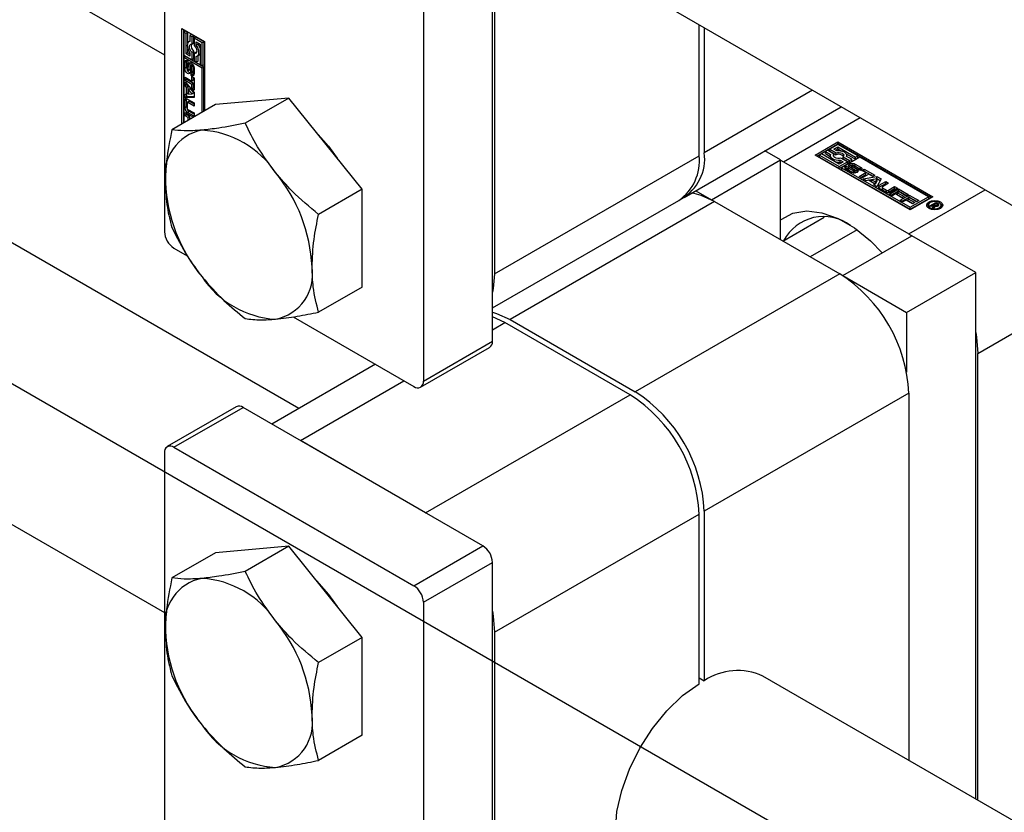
# Paper-space layout 'Sheet1' of a CAD drawing. Header units: millimetres. Extents: x -80341 to 21249, y 0 to 26255.
# Tile 103 of 154: x 14985 to 15066, y 9130 to 9195. Entities that reach past the tile are written whole.
import ezdxf

# ---------------------------------------------------------------- set-up
doc = ezdxf.new("R2010")
doc.units = ezdxf.units.MM
doc.linetypes.add('SLD-Sólida', pattern=[0])
doc.layers.add('DETALHAMENTO', color=8, linetype='SLD-Sólida')

psp = doc.layouts.new('Sheet1')

# ---------------------------------------------------------------- linework, layer by layer
at = {"color": 7, "linetype": 'SLD-Sólida', "lineweight": 25, "ltscale": 25}
for p, q in [((13982.571, 9777.451), (14996.788, 9191.956)), ((15007.801, 9162.973), (13952.972, 9771.913)), ((13942.973, 9754.592), (14996.788, 9146.237)), ((14996.788, 9232.828), (14996.788, 9177.466)), ((15023.659, 9168.486), (15023.659, 9223.847)), ((15018.002, 9220.582), (15018.002, 9165.22)), ((15023.835, 9218.111), (15023.835, 9174.018)), ((15035.806, 9197.201), (16121.442, 8570.477)), ((15040.594, 9183.692), (15040.594, 9194.437)), ((14998.203, 9194.124), (15000.059, 9193.052)), ((14998.203, 9186.292), (14998.203, 9194.124)), ((14998.344, 9194.042), (14998.344, 9186.374)), ((14998.519, 9193.902), (14998.378, 9193.821)), ((14998.378, 9193.821), (14998.378, 9191.942)), ((14998.553, 9193.719), (14998.378, 9193.821)), ((14998.695, 9193.801), (14998.519, 9193.902)), ((14998.695, 9193.801), (14998.553, 9193.719)), ((14998.553, 9192.043), (14998.553, 9193.719)), ((14998.695, 9192.922), (14998.695, 9193.801)), ((14999.01, 9193.619), (14998.868, 9193.537)), ((14999.185, 9193.518), (14999.01, 9193.619)), ((15041.018, 9194.192), (15041.018, 9183.937)), ((14998.868, 9193.074), (14998.793, 9193.031)), ((14998.868, 9193.537), (14998.868, 9193.058)), ((14999.043, 9193.436), (14998.868, 9193.537)), ((14999.185, 9193.518), (14999.043, 9193.436)), ((14999.043, 9192.829), (14999.043, 9193.436)), ((14999.185, 9192.911), (14999.043, 9192.829)), ((14999.185, 9192.911), (14999.185, 9193.518)), ((14999.36, 9193.417), (14999.219, 9193.335)), ((14999.884, 9192.951), (14999.219, 9193.335)), ((14999.219, 9193.335), (14999.219, 9192.728)), ((15000.026, 9193.033), (14999.36, 9193.417)), ((14999.394, 9193.032), (14999.709, 9192.85)), ((14999.394, 9192.755), (14999.394, 9193.032)), ((14999.535, 9192.837), (14999.394, 9192.755)), ((14999.535, 9192.837), (14999.535, 9192.95)), ((14999.709, 9192.85), (14999.709, 9191.173)), ((15000.026, 9193.033), (14999.884, 9192.951)), ((14999.884, 9191.072), (14999.884, 9192.951)), ((15000.026, 9191.154), (15000.026, 9193.033)), ((15000.059, 9193.052), (15000.059, 9187.364)), ((14998.378, 9191.942), (14999.043, 9191.558)), ((14998.695, 9192.125), (14998.553, 9192.043)), ((14998.868, 9191.861), (14998.553, 9192.043)), ((14998.695, 9192.125), (14998.695, 9192.475)), ((14998.868, 9192.024), (14998.695, 9192.125)), ((14998.868, 9192.138), (14998.868, 9191.861)), ((14999.185, 9192.247), (14999.043, 9192.165)), ((14999.043, 9191.558), (14999.043, 9192.165)), ((14999.185, 9191.639), (14999.185, 9192.247)), ((14999.36, 9192.146), (14999.219, 9192.064)), ((14999.219, 9192.064), (14999.219, 9191.457)), ((14999.402, 9192.14), (14999.36, 9192.146)), ((14999.468, 9191.862), (14999.61, 9191.944)), ((14998.378, 9191.739), (14998.519, 9191.821)), ((14999.884, 9190.87), (14998.378, 9191.739)), ((14998.378, 9191.739), (14998.378, 9186.393)), ((14998.594, 9191.422), (14998.452, 9191.34)), ((14998.452, 9190.835), (14998.452, 9191.34)), ((15000.025, 9190.952), (14998.519, 9191.821)), ((14998.594, 9190.917), (14998.594, 9191.422)), ((14998.643, 9191.194), (14998.643, 9190.762)), ((14998.693, 9191.276), (14998.666, 9191.261)), ((14998.693, 9191.274), (14998.675, 9191.264)), ((14998.693, 9191.262), (14998.689, 9191.26)), ((14998.693, 9191.258), (14998.689, 9191.26)), ((14998.693, 9191.467), (14998.693, 9191.258)), ((14998.739, 9190.702), (14998.75, 9191.17)), ((14998.891, 9191.251), (14998.75, 9191.17)), ((14998.881, 9190.784), (14998.891, 9191.251)), ((14998.904, 9191.332), (14998.891, 9191.251)), ((14999.088, 9191.181), (14998.946, 9191.099)), ((14999.091, 9191.183), (14998.949, 9191.101)), ((14999.112, 9191.179), (14998.972, 9191.098)), ((14999.133, 9191.147), (14998.997, 9191.069)), ((14999.185, 9191.639), (14999.043, 9191.558)), ((14999.219, 9191.457), (14999.394, 9191.355)), ((14999.394, 9191.355), (14999.394, 9191.835)), ((14999.535, 9191.437), (14999.394, 9191.355)), ((14999.535, 9191.437), (14999.535, 9191.9)), ((14999.709, 9191.173), (14999.884, 9191.072)), ((15000.026, 9191.154), (14999.884, 9191.072)), ((14998.594, 9190.917), (14998.452, 9190.835)), ((14998.713, 9190.64), (14998.854, 9190.722)), ((14998.855, 9190.722), (14998.714, 9190.641)), ((14998.871, 9190.742), (14998.73, 9190.66)), ((14998.881, 9190.784), (14998.739, 9190.702)), ((14998.854, 9190.722), (14998.855, 9190.722)), ((14998.922, 9191.034), (14998.912, 9190.564)), ((14998.968, 9190.275), (14998.968, 9190.485)), ((14999.109, 9190.356), (14998.968, 9190.275)), ((14998.994, 9190.484), (14999.135, 9190.565)), ((14999.146, 9190.576), (14999.004, 9190.495)), ((14999.153, 9191.106), (14999.012, 9191.024)), ((14999.155, 9190.601), (14999.013, 9190.52)), ((14999.158, 9191.065), (14999.016, 9190.983)), ((14999.016, 9190.551), (14999.016, 9190.983)), ((14999.158, 9190.632), (14999.016, 9190.551)), ((14999.11, 9190.55), (14999.109, 9190.356)), ((14999.158, 9190.632), (14999.158, 9191.065)), ((14999.209, 9190.905), (14999.209, 9190.4)), ((15000.025, 9190.952), (14999.884, 9190.87)), ((14999.884, 9187.262), (14999.884, 9190.87)), ((15000.025, 9187.344), (15000.025, 9190.952)), ((14998.476, 9190.126), (14999.029, 9189.807)), ((14998.476, 9189.85), (14998.476, 9190.126)), ((14998.618, 9189.932), (14998.476, 9189.85)), ((14999.029, 9189.531), (14998.476, 9189.85)), ((14998.476, 9189.737), (14999.208, 9188.866)), ((14998.476, 9189.442), (14998.476, 9189.737)), ((14998.618, 9189.524), (14998.476, 9189.442)), ((14998.618, 9189.932), (14998.618, 9190.044)), ((14999.171, 9189.612), (14998.618, 9189.932)), ((14998.618, 9189.524), (14998.618, 9189.569)), ((14998.74, 9189.377), (14998.618, 9189.524)), ((14999.029, 9190.181), (14999.208, 9190.078)), ((14999.029, 9189.807), (14999.029, 9190.181)), ((14999.171, 9189.888), (14999.029, 9189.807)), ((14999.171, 9189.612), (14999.029, 9189.531)), ((14999.029, 9189.156), (14999.029, 9189.531)), ((14999.171, 9189.888), (14999.171, 9190.099)), ((14999.171, 9189.238), (14999.171, 9189.612)), ((14999.208, 9190.078), (14999.208, 9189.053)), ((14998.599, 9189.296), (14998.476, 9189.442)), ((14998.476, 9188.734), (14998.599, 9188.74)), ((14998.476, 9188.44), (14998.476, 9188.734)), ((14998.74, 9189.377), (14998.599, 9189.296)), ((14998.599, 9188.74), (14998.599, 9189.296)), ((14998.74, 9188.821), (14998.599, 9188.74)), ((14998.618, 9188.521), (14998.618, 9188.751)), ((14998.74, 9188.821), (14998.74, 9189.377)), ((14998.9, 9189.189), (14998.758, 9189.107)), ((14998.758, 9189.107), (14998.758, 9188.744)), ((14999.048, 9188.758), (14998.758, 9189.107)), ((14998.758, 9188.744), (14999.048, 9188.758)), ((14999.19, 9188.84), (14998.9, 9189.189)), ((14999.171, 9189.238), (14999.029, 9189.156)), ((14999.208, 9189.053), (14999.029, 9189.156)), ((14999.19, 9188.84), (14999.048, 9188.758)), ((14999.208, 9189.216), (14999.171, 9189.238)), ((14999.208, 9188.866), (14999.208, 9188.467)), ((15049.9, 9189.065), (15041.018, 9183.937)), ((14998.595, 9188.286), (14998.454, 9188.205)), ((14998.454, 9187.62), (14998.454, 9188.205)), ((14998.618, 9188.521), (14998.476, 9188.44)), ((14999.208, 9188.467), (14998.476, 9188.44)), ((14998.595, 9187.701), (14998.595, 9188.286)), ((14999.208, 9188.543), (14998.618, 9188.521)), ((14998.633, 9188.003), (14998.633, 9187.614)), ((14998.796, 9188.131), (14998.655, 9188.05)), ((14998.68, 9188.335), (14999.208, 9188.031)), ((14998.847, 9188.126), (14998.706, 9188.045)), ((14999.208, 9187.755), (14998.706, 9188.045)), ((14999.208, 9187.918), (14998.847, 9188.126)), ((14999.208, 9188.031), (14999.208, 9187.755)), ((15006.971, 9188.421), (15000.96, 9187.884)), ((15006.971, 9188.421), (15003.406, 9186.364)), ((15012.981, 9180.944), (15006.971, 9188.421)), ((15000.96, 9187.884), (14997.396, 9185.826)), ((14998.595, 9187.701), (14998.454, 9187.62)), ((14998.476, 9187.249), (14999.168, 9186.849)), ((14998.476, 9186.975), (14998.476, 9187.249)), ((14998.618, 9187.057), (14998.618, 9187.167)), ((14998.821, 9187.309), (14998.68, 9187.228)), ((14999.208, 9186.923), (14998.68, 9187.228)), ((14998.706, 9187.489), (14999.208, 9187.199)), ((14999.208, 9187.086), (14998.821, 9187.309)), ((14999.208, 9187.199), (14999.208, 9186.923)), ((15039.361, 9180.275), (15052.244, 9187.712)), ((14998.618, 9187.057), (14998.476, 9186.975)), ((14998.726, 9186.831), (14998.476, 9186.975)), ((14998.867, 9186.913), (14998.618, 9187.057)), ((14998.867, 9186.913), (14998.726, 9186.831)), ((14998.726, 9186.594), (14998.726, 9186.831)), ((14998.867, 9186.675), (14998.867, 9186.913)), ((14999.046, 9186.81), (14998.904, 9186.728)), ((14998.931, 9186.713), (14998.904, 9186.728)), ((14998.904, 9186.728), (14998.904, 9186.697)), ((14999.073, 9186.794), (14999.046, 9186.81)), ((15047.523, 9183.199), (15053.792, 9186.818)), ((15050.104, 9183.75), (15051.961, 9184.822)), ((15051.961, 9184.822), (15059.739, 9180.331)), ((15051.961, 9184.658), (15051.961, 9184.822)), ((15047.276, 9183.342), (15045.975, 9184.093)), ((15050.246, 9183.668), (15051.961, 9184.658)), ((15051.12, 9184.134), (15050.945, 9184.033)), ((15050.945, 9184.033), (15051.36, 9183.793)), ((15050.945, 9183.87), (15050.945, 9184.033)), ((15051.646, 9183.831), (15051.12, 9184.134)), ((15051.961, 9184.619), (15051.295, 9184.235)), ((15051.295, 9184.235), (15051.821, 9183.932)), ((15051.295, 9184.072), (15051.295, 9184.235)), ((15051.295, 9184.072), (15051.821, 9183.768)), ((15051.646, 9184.235), (15051.961, 9184.417)), ((15051.886, 9184.097), (15051.646, 9184.235)), ((15051.787, 9184.154), (15051.961, 9184.254)), ((15051.821, 9183.768), (15051.821, 9183.932)), ((15059.598, 9180.25), (15051.961, 9184.658)), ((15053.588, 9183.68), (15051.961, 9184.619)), ((15051.961, 9184.417), (15053.413, 9183.579)), ((15051.961, 9184.254), (15051.961, 9184.417)), ((15051.961, 9184.254), (15052.265, 9184.079)), ((15023.835, 9174.018), (15040.594, 9183.692)), ((15041.619, 9180.076), (15047.276, 9183.342)), ((15047.276, 9176.81), (15047.276, 9183.342)), ((15047.276, 9183.335), (15047.523, 9183.199)), ((15047.523, 9183.199), (15057.776, 9177.28)), ((15057.883, 9179.26), (15050.104, 9183.75)), ((15050.63, 9183.851), (15050.455, 9183.75)), ((15050.455, 9183.75), (15052.082, 9182.811)), ((15050.455, 9183.587), (15050.455, 9183.75)), ((15050.455, 9183.587), (15052.082, 9182.647)), ((15052.082, 9183.013), (15050.63, 9183.851)), ((15050.945, 9183.87), (15051.346, 9183.638)), ((15051.346, 9183.715), (15051.346, 9183.552)), ((15051.62, 9183.633), (15051.646, 9183.667)), ((15051.646, 9183.667), (15051.646, 9183.831)), ((15052.082, 9182.811), (15052.747, 9183.195)), ((15052.397, 9183.195), (15052.082, 9183.013)), ((15052.157, 9183.333), (15052.397, 9183.195)), ((15052.157, 9183.17), (15052.157, 9183.333)), ((15052.157, 9183.17), (15052.255, 9183.113)), ((15052.747, 9183.195), (15052.221, 9183.499)), ((15053.763, 9183.579), (15052.257, 9182.71)), ((15052.396, 9183.436), (15052.396, 9183.6)), ((15052.396, 9183.6), (15052.922, 9183.296)), ((15052.396, 9183.436), (15052.922, 9183.133)), ((15052.651, 9183.856), (15053.413, 9183.416)), ((15053.098, 9183.397), (15052.682, 9183.637)), ((15052.696, 9183.629), (15052.696, 9183.715)), ((15052.747, 9183.032), (15052.747, 9183.195)), ((15052.922, 9183.296), (15053.098, 9183.397)), ((15052.922, 9183.133), (15052.922, 9183.296)), ((15052.922, 9183.133), (15053.098, 9183.234)), ((15053.098, 9183.234), (15053.098, 9183.397)), ((15053.413, 9183.579), (15053.588, 9183.68)), ((15053.413, 9183.416), (15053.413, 9183.579)), ((15053.413, 9183.416), (15053.588, 9183.517)), ((15053.588, 9183.517), (15053.588, 9183.68)), ((15059.389, 9180.331), (15053.763, 9183.579)), ((15052.082, 9182.647), (15052.747, 9183.032)), ((15052.082, 9182.647), (15052.082, 9182.811)), ((15052.257, 9182.71), (15052.257, 9182.546)), ((15052.257, 9182.71), (15057.883, 9179.462)), ((15052.257, 9182.546), (15057.883, 9179.299)), ((15053.077, 9182.322), (15052.64, 9182.574)), ((15052.65, 9182.846), (15052.831, 9182.741)), ((15052.65, 9182.682), (15052.65, 9182.846)), ((15052.65, 9182.682), (15052.815, 9182.587)), ((15052.815, 9182.719), (15052.815, 9182.556)), ((15052.817, 9182.549), (15052.817, 9182.712)), ((15052.831, 9182.741), (15052.827, 9182.739)), ((15052.833, 9182.524), (15052.833, 9182.687)), ((15052.862, 9182.666), (15053.236, 9182.45)), ((15052.862, 9182.503), (15052.862, 9182.666)), ((15052.862, 9182.503), (15053.236, 9182.287)), ((15053.336, 9182.504), (15052.936, 9182.747)), ((15053.095, 9182.882), (15053.095, 9182.718)), ((15053.101, 9182.7), (15053.101, 9182.863)), ((15053.119, 9182.679), (15053.119, 9182.842)), ((15053.14, 9182.828), (15053.542, 9182.584)), ((15053.14, 9182.665), (15053.14, 9182.828)), ((15053.14, 9182.665), (15053.542, 9182.421)), ((15053.606, 9182.668), (15053.231, 9182.884)), ((15053.236, 9182.287), (15053.236, 9182.45)), ((15053.288, 9182.267), (15053.288, 9182.429)), ((15053.337, 9182.268), (15053.337, 9182.424)), ((15053.376, 9182.286), (15053.376, 9182.45)), ((15053.395, 9183.013), (15053.832, 9182.76)), ((15053.395, 9182.849), (15053.395, 9183.013)), ((15053.395, 9182.849), (15053.832, 9182.597)), ((15053.542, 9182.421), (15053.542, 9182.584)), ((15053.6, 9182.373), (15053.542, 9182.421)), ((15053.82, 9182.488), (15053.639, 9182.593)), ((15053.651, 9182.586), (15053.651, 9182.607)), ((15053.652, 9182.585), (15053.652, 9182.615)), ((15053.704, 9181.988), (15054.256, 9182.307)), ((15053.832, 9182.597), (15053.832, 9182.76)), ((15053.932, 9182.494), (15054.111, 9182.598)), ((15054.256, 9182.307), (15053.932, 9182.494)), ((15054.074, 9182.413), (15054.111, 9182.434)), ((15054.111, 9182.598), (15054.999, 9182.085)), ((15054.111, 9182.434), (15054.111, 9182.598)), ((15054.111, 9182.434), (15054.857, 9182.003)), ((15054.256, 9182.144), (15054.256, 9182.307)), ((15053.942, 9181.85), (15053.704, 9181.988)), ((15053.845, 9181.906), (15054.256, 9182.144)), ((15054.495, 9182.169), (15053.942, 9181.85)), ((15054.04, 9181.794), (15055.161, 9181.992)), ((15054.295, 9181.646), (15054.04, 9181.794)), ((15054.257, 9181.669), (15055.161, 9181.828)), ((15054.484, 9181.679), (15054.295, 9181.646)), ((15054.965, 9181.401), (15054.484, 9181.679)), ((15054.82, 9181.982), (15054.495, 9182.169)), ((15055.174, 9181.8), (15054.727, 9181.723)), ((15054.727, 9181.723), (15055.041, 9181.541)), ((15054.727, 9181.56), (15054.727, 9181.723)), ((15054.727, 9181.56), (15055.041, 9181.378)), ((15054.999, 9182.085), (15054.82, 9181.982)), ((15055.041, 9181.541), (15055.174, 9181.8)), ((15055.041, 9181.378), (15055.174, 9181.636)), ((15055.041, 9181.378), (15055.041, 9181.541)), ((15055.161, 9181.992), (15055.506, 9181.792)), ((15055.161, 9181.828), (15055.161, 9181.992)), ((15055.161, 9181.828), (15055.44, 9181.667)), ((15055.506, 9181.792), (15055.164, 9181.145)), ((15055.174, 9181.636), (15055.174, 9181.8)), ((15055.356, 9181.269), (15055.884, 9181.574)), ((15055.884, 9181.574), (15056.122, 9181.436)), ((15055.884, 9181.411), (15055.884, 9181.574)), ((15012.981, 9180.944), (15009.417, 9178.887)), ((15012.981, 9172.93), (15012.981, 9180.944)), ((15040.318, 9180.827), (15041.619, 9180.076)), ((15054.908, 9181.293), (15054.965, 9181.401)), ((15055.164, 9181.145), (15054.908, 9181.293)), ((15054.965, 9181.26), (15054.965, 9181.401)), ((15055.356, 9181.106), (15055.884, 9181.411)), ((15055.356, 9181.106), (15055.356, 9181.269)), ((15055.862, 9180.716), (15055.356, 9181.008)), ((15055.59, 9181.105), (15055.59, 9180.941)), ((15056.122, 9181.436), (15055.621, 9181.146)), ((15055.621, 9181.063), (15055.957, 9180.868)), ((15055.621, 9180.899), (15055.621, 9181.063)), ((15055.621, 9180.899), (15055.957, 9180.705)), ((15055.884, 9181.411), (15055.981, 9181.355)), ((15055.957, 9180.705), (15055.957, 9180.868)), ((15056.102, 9180.868), (15056.604, 9181.158)), ((15056.102, 9180.705), (15056.604, 9180.995)), ((15056.102, 9180.705), (15056.102, 9180.868)), ((15056.195, 9180.55), (15056.926, 9180.972)), ((15056.843, 9181.02), (15056.315, 9180.716)), ((15056.336, 9180.468), (15056.926, 9180.809)), ((15056.604, 9181.158), (15056.843, 9181.02)), ((15056.604, 9180.995), (15056.604, 9181.158)), ((15056.604, 9180.995), (15056.701, 9180.939)), ((15056.985, 9180.732), (15056.86, 9180.66)), ((15056.86, 9180.66), (15057.396, 9180.351)), ((15056.86, 9180.497), (15056.86, 9180.66)), ((15056.926, 9180.972), (15057.726, 9180.51)), ((15056.926, 9180.809), (15056.926, 9180.972)), ((15056.926, 9180.809), (15057.585, 9180.429)), ((15057.548, 9180.407), (15056.985, 9180.732)), ((15057.776, 9177.28), (15064.045, 9180.899)), ((15023.659, 9171.21), (15038.937, 9180.03)), ((15041.867, 9179.933), (15025.108, 9170.259)), ((15041.619, 9180.076), (15041.619, 9180.07)), ((15041.867, 9179.933), (15052.12, 9174.014)), ((15056.432, 9180.413), (15056.195, 9180.55)), ((15056.681, 9180.557), (15056.432, 9180.413)), ((15057.217, 9180.248), (15056.681, 9180.557)), ((15056.86, 9180.497), (15057.254, 9180.269)), ((15057.065, 9180.048), (15057.796, 9180.47)), ((15057.302, 9179.911), (15057.065, 9180.048)), ((15057.206, 9179.966), (15057.796, 9180.307)), ((15057.396, 9180.351), (15057.217, 9180.248)), ((15057.551, 9180.055), (15057.302, 9179.911)), ((15057.726, 9180.51), (15057.548, 9180.407)), ((15058.087, 9179.745), (15057.551, 9180.055)), ((15057.855, 9180.23), (15057.73, 9180.158)), ((15057.73, 9180.158), (15058.266, 9179.849)), ((15057.73, 9179.995), (15057.73, 9180.158)), ((15057.73, 9179.995), (15058.124, 9179.767)), ((15057.796, 9180.47), (15058.596, 9180.008)), ((15057.796, 9180.307), (15057.796, 9180.47)), ((15057.796, 9180.307), (15058.455, 9179.926)), ((15058.418, 9179.905), (15057.855, 9180.23)), ((15059.739, 9180.331), (15057.883, 9179.26)), ((15057.883, 9179.462), (15059.389, 9180.331)), ((15057.883, 9179.299), (15059.389, 9180.168)), ((15058.266, 9179.849), (15058.087, 9179.745)), ((15058.596, 9180.008), (15058.418, 9179.905)), ((15059.389, 9180.331), (15059.389, 9180.168)), ((15059.495, 9179.576), (15060.001, 9179.869)), ((15060.001, 9179.869), (15060.168, 9179.773)), ((15060.001, 9179.754), (15060.001, 9179.869)), ((15057.883, 9179.299), (15057.883, 9179.462)), ((15059.392, 9179.64), (15059.392, 9179.476)), ((15059.392, 9179.476), (15059.421, 9179.378)), ((15059.594, 9179.519), (15059.495, 9179.576)), ((15059.829, 9179.655), (15059.594, 9179.519)), ((15059.726, 9179.443), (15059.829, 9179.655)), ((15059.842, 9179.376), (15059.726, 9179.443)), ((15059.788, 9179.407), (15059.829, 9179.492)), ((15059.829, 9179.492), (15059.829, 9179.655)), ((15059.829, 9179.606), (15059.852, 9179.62)), ((15059.912, 9179.561), (15059.842, 9179.376)), ((15060.018, 9179.764), (15059.852, 9179.668)), ((15059.852, 9179.668), (15059.876, 9179.655)), ((15059.852, 9179.505), (15059.852, 9179.668)), ((15059.852, 9179.505), (15059.876, 9179.492)), ((15059.876, 9179.492), (15059.876, 9179.655)), ((15059.876, 9179.492), (15059.884, 9179.487)), ((15059.991, 9179.543), (15059.991, 9179.616)), ((15060.054, 9179.743), (15060.018, 9179.764)), ((15060.067, 9179.735), (15060.054, 9179.743)), ((15060.079, 9179.727), (15060.067, 9179.735)), ((15060.073, 9179.544), (15060.073, 9179.632)), ((15060.105, 9179.549), (15060.105, 9179.653)), ((15060.118, 9179.553), (15060.118, 9179.678)), ((15060.118, 9179.638), (15060.168, 9179.609)), ((15060.168, 9179.609), (15060.168, 9179.773)), ((15060.226, 9179.611), (15060.226, 9179.727)), ((15060.388, 9179.378), (15060.417, 9179.476)), ((15060.417, 9179.476), (15060.417, 9179.64)), ((15047.468, 9176.7), (15050.835, 9178.644)), ((15053.541, 9177.618), (15049.709, 9175.406)), ((15052.367, 9173.871), (15058.024, 9177.137)), ((15057.776, 9177.28), (15058.019, 9177.134)), ((15063.257, 9174.116), (15058.024, 9177.137)), ((14997.566, 9176.119), (14998.645, 9175.496)), ((15063.433, 9167.482), (15075.36, 9174.367)), ((15052.12, 9174.014), (15035.361, 9164.34)), ((15052.367, 9173.871), (15057.6, 9170.851)), ((15052.367, 9173.871), (15052.367, 9173.865)), ((15057.6, 9170.851), (15063.257, 9174.116)), ((15063.257, 9130.959), (15063.257, 9174.116)), ((15012.981, 9172.93), (15009.417, 9170.872)), ((15007.321, 9170.488), (15017.224, 9164.771)), ((15024.684, 9170.014), (15023.659, 9170.498)), ((15025.108, 9170.259), (15035.361, 9164.34)), ((15057.6, 9170.851), (15057.6, 9165.939)), ((15023.659, 9169.422), (15024.684, 9170.014)), ((15034.937, 9164.095), (15024.684, 9170.014)), ((15017.774, 9164.717), (15023.431, 9167.982)), ((15018.002, 9165.22), (15023.659, 9168.486)), ((15063.433, 9130.857), (15063.433, 9167.482)), ((15014.07, 9166.592), (15005.583, 9161.692)), ((15007.925, 9160.339), (15016.413, 9165.239)), ((15018.178, 9154.42), (15034.937, 9164.095)), ((15057.776, 9164.216), (15041.018, 9154.542)), ((15057.776, 9164.216), (15057.776, 9134.123)), ((15002.673, 9163.108), (14997.016, 9159.843)), ((14997.566, 9159.788), (15003.223, 9163.054)), ((15022.881, 9151.706), (15003.223, 9163.054)), ((14997.566, 9159.788), (15017.224, 9148.44)), ((15018.178, 9154.42), (15007.925, 9160.339)), ((14996.788, 9159.339), (14996.788, 9103.978)), ((15023.835, 9144.623), (15040.594, 9154.297)), ((15040.594, 9140.412), (15040.594, 9154.297)), ((15041.018, 9154.542), (15041.018, 9140.657)), ((15006.971, 9151.677), (15000.96, 9151.14)), ((15006.971, 9151.677), (15003.406, 9149.619)), ((15012.981, 9144.2), (15006.971, 9151.677)), ((15017.224, 9148.44), (15022.881, 9151.706)), ((15000.96, 9151.14), (14997.396, 9149.082)), ((15018.002, 9147.093), (15023.659, 9150.359)), ((15023.659, 9094.997), (15023.659, 9150.359)), ((15018.002, 9147.093), (15018.002, 9091.732)), ((15023.835, 9144.623), (15023.835, 9100.529)), ((15012.981, 9144.2), (15009.417, 9142.142)), ((15012.981, 9136.186), (15012.981, 9144.2)), ((15040.594, 9140.902), (15041.018, 9140.657)), ((15149.521, 9081.16), (15045.805, 9141.033)), ((15012.981, 9136.186), (15009.417, 9134.128))]:
    psp.add_line(p, q, dxfattribs=at)
at = {"color": 7, "linetype": 'SLD-Sólida', "lineweight": 25, "ltscale": 25, "flags": 128}
for points in [[(14998.868, 9193.058), (14998.779, 9193.022), (14998.711, 9192.95), (14998.668, 9192.848), (14998.654, 9192.722), (14998.668, 9192.579), (14998.711, 9192.428), (14998.779, 9192.278), (14998.868, 9192.138)], [(14999.043, 9192.165), (14998.958, 9192.263), (14998.889, 9192.379), (14998.846, 9192.502), (14998.83, 9192.62), (14998.846, 9192.72), (14998.889, 9192.792), (14998.958, 9192.83), (14999.043, 9192.829)], [(14999.394, 9191.835), (14999.483, 9191.871), (14999.551, 9191.943), (14999.594, 9192.045), (14999.608, 9192.171), (14999.594, 9192.314), (14999.551, 9192.465), (14999.483, 9192.615), (14999.394, 9192.755)], [(14999.219, 9192.728), (14999.304, 9192.63), (14999.372, 9192.514), (14999.416, 9192.39), (14999.432, 9192.273), (14999.416, 9192.173), (14999.372, 9192.1), (14999.304, 9192.063), (14999.219, 9192.064)], [(14998.452, 9191.34), (14998.457, 9191.391), (14998.471, 9191.434), (14998.493, 9191.468), (14998.523, 9191.491), (14998.56, 9191.503), (14998.601, 9191.503), (14998.646, 9191.49), (14998.693, 9191.467)], [(14998.607, 9191.502), (14998.598, 9191.472), (14998.594, 9191.422)], [(14998.75, 9191.17), (14998.767, 9191.262), (14998.816, 9191.319), (14998.891, 9191.334), (14998.979, 9191.304), (14999.067, 9191.233), (14999.142, 9191.132), (14999.192, 9191.017), (14999.209, 9190.905)], [(14999.091, 9191.183), (14999.088, 9191.181), (14999.088, 9191.181)], [(14998.912, 9190.564), (14998.893, 9190.474), (14998.842, 9190.419), (14998.767, 9190.407), (14998.68, 9190.439), (14998.592, 9190.51), (14998.519, 9190.611), (14998.47, 9190.725), (14998.452, 9190.835)], [(14998.594, 9190.917), (14998.611, 9190.806), (14998.649, 9190.713)], [(14998.671, 9190.661), (14998.676, 9190.655), (14998.681, 9190.649), (14998.687, 9190.644), (14998.693, 9190.641), (14998.699, 9190.639), (14998.704, 9190.638), (14998.709, 9190.639), (14998.714, 9190.641)], [(14999.209, 9190.4), (14999.205, 9190.35), (14999.191, 9190.306), (14999.168, 9190.272), (14999.138, 9190.249), (14999.101, 9190.237), (14999.059, 9190.238), (14999.014, 9190.25), (14998.968, 9190.275)], [(14999.109, 9190.356), (14999.156, 9190.332), (14999.197, 9190.32)], [(14999.153, 9191.106), (14999.152, 9191.112), (14999.151, 9191.116)], [(14998.607, 9188.364), (14998.599, 9188.335), (14998.595, 9188.286)], [(15009.188, 9185.64), (15010.239, 9184.468), (15010.944, 9183.479)], [(15051.821, 9183.932), (15051.949, 9183.957), (15052.084, 9183.958), (15052.212, 9183.934), (15052.322, 9183.889), (15052.401, 9183.825), (15052.442, 9183.751), (15052.44, 9183.673), (15052.396, 9183.6)], [(15052.682, 9183.637), (15052.696, 9183.732), (15052.668, 9183.827), (15052.601, 9183.915), (15052.499, 9183.991), (15052.367, 9184.05), (15052.215, 9184.088), (15052.051, 9184.104), (15051.886, 9184.097)], [(15051.36, 9183.793), (15051.347, 9183.698), (15051.375, 9183.603), (15051.442, 9183.515), (15051.544, 9183.44), (15051.675, 9183.381), (15051.827, 9183.342), (15051.991, 9183.326), (15052.157, 9183.333)], [(15052.221, 9183.499), (15052.094, 9183.473), (15051.959, 9183.472), (15051.83, 9183.496), (15051.721, 9183.542), (15051.642, 9183.605), (15051.601, 9183.679), (15051.602, 9183.757), (15051.646, 9183.831)], [(15052.936, 9182.747), (15052.865, 9182.807), (15052.84, 9182.879), (15052.864, 9182.951), (15052.935, 9183.012), (15053.04, 9183.053), (15053.165, 9183.068), (15053.289, 9183.053), (15053.395, 9183.013)], [(15052.64, 9182.574), (15052.598, 9182.604), (15052.568, 9182.637), (15052.55, 9182.674), (15052.545, 9182.711), (15052.553, 9182.749), (15052.574, 9182.785), (15052.607, 9182.817), (15052.65, 9182.846)], [(15052.65, 9182.682), (15052.607, 9182.654), (15052.577, 9182.626)], [(15053.542, 9182.584), (15053.61, 9182.523), (15053.632, 9182.451), (15053.605, 9182.38), (15053.534, 9182.321), (15053.429, 9182.281), (15053.305, 9182.267), (15053.182, 9182.282), (15053.077, 9182.322)], [(15053.395, 9182.849), (15053.289, 9182.89), (15053.184, 9182.904)], [(15053.337, 9182.424), (15053.345, 9182.425), (15053.353, 9182.427), (15053.36, 9182.43), (15053.366, 9182.433), (15053.371, 9182.437), (15053.374, 9182.442), (15053.376, 9182.446), (15053.376, 9182.451)], [(15053.832, 9182.76), (15053.874, 9182.731), (15053.904, 9182.697), (15053.923, 9182.66), (15053.928, 9182.623), (15053.919, 9182.585), (15053.898, 9182.549), (15053.865, 9182.516), (15053.82, 9182.488)], [(15053.895, 9182.546), (15053.874, 9182.567), (15053.832, 9182.597)], [(15041.867, 9179.933), (15040.763, 9180.445), (15040.002, 9180.645)], [(15055.356, 9181.106), (15055.316, 9181.078), (15055.295, 9181.057)], [(15059.436, 9179.91), (15059.651, 9179.993), (15059.905, 9180.022), (15060.158, 9179.993), (15060.373, 9179.91), (15060.517, 9179.786), (15060.567, 9179.64), (15060.517, 9179.493), (15060.373, 9179.369), (15060.158, 9179.287), (15059.905, 9179.257), (15059.651, 9179.287), (15059.436, 9179.369), (15059.293, 9179.493), (15059.242, 9179.64), (15059.293, 9179.786), (15059.436, 9179.91)], [(15059.542, 9179.849), (15059.431, 9179.753), (15059.392, 9179.64), (15059.431, 9179.527), (15059.542, 9179.431), (15059.709, 9179.367), (15059.905, 9179.344), (15060.101, 9179.367), (15060.267, 9179.431), (15060.378, 9179.527), (15060.417, 9179.64), (15060.378, 9179.753), (15060.267, 9179.849), (15060.101, 9179.913), (15059.905, 9179.936), (15059.709, 9179.913), (15059.542, 9179.849)], [(15047.276, 9178.442), (15047.306, 9178.465), (15048.279, 9178.974), (15049.41, 9179.161), (15050.658, 9179.017), (15051.978, 9178.549), (15053.322, 9177.773), (15054.642, 9176.717), (15055.608, 9175.742)], [(15059.258, 9179.558), (15059.293, 9179.623), (15059.421, 9179.738)], [(15060.388, 9179.738), (15060.517, 9179.623), (15060.552, 9179.558)], [(15023.835, 9174.018), (15023.727, 9172.806), (15023.659, 9172.5)], [(15023.659, 9170.877), (15024.005, 9170.77), (15025.108, 9170.259)], [(15063.257, 9169.204), (15063.325, 9168.819), (15063.433, 9167.482)], [(15009.278, 9148.807), (15010.239, 9147.723), (15010.944, 9146.735)], [(15023.659, 9146.345), (15023.727, 9145.96), (15023.835, 9144.623)], [(15035.806, 9123.712), (15035.731, 9123.757), (15034.883, 9124.494), (15034.253, 9125.522), (15033.866, 9126.803), (15033.735, 9128.291), (15033.866, 9129.929), (15034.253, 9131.658), (15034.883, 9133.413), (15035.731, 9135.13), (15036.768, 9136.745), (15037.954, 9138.198), (15039.245, 9139.436), (15040.594, 9140.412)]]:
    psp.add_lwpolyline(points, dxfattribs=at)
at = {"color": 7, "linetype": 'SLD-Sólida', "lineweight": 25, "ltscale": 625}
for centre, radius, start, end in [((14999.515, 9192.672), 0.539, 162.47918, 232.20134), ((14998.626, 9192.155), 1.136, 17.62276, 36.85666), ((14999.481, 9192.16), 0.252, 300.83916, 334.98006), ((14998.792, 9191.195), 0.15, 166.77154, 180.43091), ((14998.708, 9191.216), 0.0626, 140.0764, 167.52498), ((14998.677, 9191.24), 0.0236, 94.9954, 138.51517), ((14998.675, 9191.236), 0.0274, 60.08732, 89.71993), ((14999.099, 9191.162), 0.0226, 58.74808, 110.84369), ((14998.856, 9190.764), 0.213, 180.60223, 195.82321), ((14998.799, 9190.746), 0.153, 195.03494, 213.49082), ((14999, 9190.843), 0.367, 213.48348, 254.12525), ((14998.69, 9190.677), 0.0436, 303.49718, 336.98537), ((14998.615, 9190.709), 0.124, 337.05956, 357.09482), ((14998.831, 9190.759), 0.0436, 303.49718, 336.98537), ((14998.757, 9190.79), 0.124, 337.05956, 357.09482), ((14999.1, 9191.031), 0.178, 170.91274, 178.94532), ((14999.016, 9191.043), 0.093, 153.22709, 170.37182), ((14998.963, 9191.071), 0.0335, 114.5698, 153.90789), ((14998.957, 9191.079), 0.0237, 52.98428, 110.20266), ((14998.982, 9190.506), 0.0258, 236.84942, 278.18671), ((14998.935, 9191.041), 0.067, 24.24361, 57.38086), ((14998.981, 9190.506), 0.026, 281.16512, 333.60613), ((14998.839, 9190.99), 0.176, 11.43201, 26.7326), ((14998.944, 9190.531), 0.0708, 328.7073, 350.44772), ((14998.814, 9190.982), 0.202, 0.3674, 12.23693), ((14998.863, 9190.55), 0.154, 348.72599, 0.31483), ((14999.121, 9190.589), 0.027, 300.62512, 333.08952), ((14999.085, 9190.613), 0.0708, 328.7073, 350.44772), ((14998.956, 9191.063), 0.202, 0.3674, 12.23693), ((14999.004, 9190.631), 0.154, 348.72599, 0.31483), ((14998.592, 9188.227), 0.14, 50.79671, 189.21404), ((14998.678, 9188.01), 0.0448, 50.79671, 189.21404), ((14998.817, 9188.084), 0.0516, 54.38183, 114.31395), ((14998.945, 9187.642), 0.492, 182.60548, 237.39452), ((14999.086, 9187.724), 0.492, 182.60548, 237.39452), ((14998.791, 9187.621), 0.158, 182.60548, 237.39452), ((15000.549, 9182.11), 3.738, 100.54678, 189.25188), ((14999.4, 9178.04), 7.758, 33.43491, 86.57046), ((15037.293, 9183.434), 3.759, 299.48459, 7.69645), ((15036.674, 9183.26), 3.944, 305.01333, 6.29885), ((15051.598, 9183.555), 0.252, 180.83982, 214.93757), ((15052.021, 9184.298), 1.136, 257.64114, 276.85822), ((15052.025, 9183.27), 0.539, 42.49117, 112.19889), ((14995.847, 9173.969), 13.047, 2.63929, 39.77207), ((15052.839, 9182.719), 0.0235, 154.98634, 198.51245), ((15052.839, 9182.556), 0.0235, 180.1049, 198.60246), ((15052.875, 9182.733), 0.0626, 200.07496, 227.5276), ((15052.875, 9182.57), 0.0626, 200.07496, 227.5276), ((15052.841, 9182.715), 0.0274, 120.08132, 149.71125), ((15052.936, 9182.796), 0.15, 226.77381, 240.43375), ((15052.936, 9182.633), 0.15, 226.77381, 240.43375), ((15053.127, 9182.536), 0.366, 93.23012, 134.20527), ((15053.119, 9182.881), 0.0237, 112.97768, 170.19358), ((15053.129, 9182.882), 0.0335, 174.56339, 213.90864), ((15053.13, 9182.719), 0.0345, 180.89109, 213.51925), ((15053.179, 9182.914), 0.093, 213.22777, 230.37442), ((15053.179, 9182.751), 0.093, 213.22777, 230.37442), ((15053.14, 9182.843), 0.067, 84.24472, 117.37594), ((15053.232, 9182.981), 0.178, 230.91521, 238.94805), ((15053.232, 9182.818), 0.178, 230.91521, 238.94805), ((15053.137, 9182.734), 0.176, 71.43443, 86.73325), ((15053.131, 9182.709), 0.202, 60.3702, 72.23925), ((15053.34, 9182.636), 0.213, 240.6051, 255.82528), ((15053.339, 9182.469), 0.21, 240.54663, 254.08346), ((15053.328, 9182.577), 0.153, 255.0371, 273.49041), ((15053.268, 9182.4), 0.124, 37.06088, 57.0978), ((15053.356, 9182.288), 0.0205, 301.1273, 356.04803), ((15053.333, 9182.448), 0.0436, 3.49244, 36.98669), ((15053.53, 9182.535), 0.154, 48.72837, 60.31762), ((15053.586, 9182.596), 0.0708, 28.70735, 50.45043), ((15053.627, 9182.616), 0.0258, 296.84335, 338.17765), ((15053.626, 9182.615), 0.026, 341.15652, 33.60653), ((15009.892, 9182.11), 13.047, 182.63929, 219.77207), ((15055.405, 9181.139), 0.14, 110.78342, 249.21658), ((15055.642, 9180.946), 0.0516, 185.6948, 245.62534), ((15055.636, 9181.105), 0.0448, 110.78342, 249.21658), ((15056.089, 9181.152), 0.492, 242.60967, 297.39033), ((15056.03, 9181.008), 0.158, 242.60967, 297.39033), ((15056.03, 9180.845), 0.158, 242.60967, 297.39033), ((15060.026, 9179.914), 0.3, 239.82645, 263.3108), ((15060.028, 9179.877), 0.337, 249.8468, 279.35735), ((15060.004, 9179.772), 0.156, 265.25022, 296.1848), ((15060.014, 9179.754), 0.136, 295.91093, 312.09439), ((15060.011, 9179.623), 0.124, 34.53935, 56.82631), ((15060.043, 9179.82), 0.278, 278.25462, 299.49787), ((15060.086, 9179.678), 0.0312, 306.48153, 29.89514), ((15060.037, 9179.545), 0.263, 43.96599, 60.03699), ((15060.018, 9179.355), 0.295, 52.4142, 59.58167), ((15060.14, 9179.683), 0.112, 290.5233, 349.60643), ((15060.167, 9179.667), 0.0841, 357.03373, 45.54787), ((15050.802, 9174.988), 3.719, 53.49916, 152.11897), ((14998.477, 9177.543), 1.69, 182.60548, 237.39452), ((15005.191, 9173.969), 3.738, 280.54678, 9.25188), ((15006.339, 9178.038), 7.758, 213.43491, 266.57046), ((15045.495, 9163.657), 12.294, 2.60548, 57.39452), ((15023.12, 9168.426), 0.542, 305.01333, 6.29885), ((15017.528, 9165.143), 0.48, 230.79671, 9.21404), ((15028.312, 9153.738), 12.294, 2.60548, 57.39452), ((15028.736, 9153.983), 12.294, 2.60548, 57.39452), ((15002.901, 9162.604), 0.553, 54.38242, 114.30712), ((14997.263, 9159.416), 0.48, 50.79671, 189.21404), ((15021.97, 9150.282), 1.69, 2.60548, 57.39452), ((15000.549, 9145.366), 3.738, 100.54678, 189.25188), ((14999.4, 9141.296), 7.758, 33.43491, 86.57046), ((15016.313, 9147.016), 1.69, 2.60548, 57.39452), ((14995.847, 9137.225), 13.047, 2.63929, 39.77207), ((15009.892, 9145.366), 13.047, 182.63929, 219.77207), ((15043.746, 9136.592), 4.896, 65.12543, 123.86299), ((15005.191, 9137.224), 3.738, 280.54678, 9.25188), ((15006.339, 9141.294), 7.758, 213.43491, 266.57046)]:
    psp.add_arc(centre, radius, start, end, dxfattribs=at)
at = {"color": 7, "linetype": 'SLD-Sólida', "lineweight": 25, "ltscale": 25}
for points, knots in [([(15003.406, 9186.364), (15002.659, 9186.212), (15001.374, 9185.952), (15000.309, 9185.834), (14999.864, 9185.785)], [0, 0, 0, 0, 0.581944, 1, 1, 1, 1]), ([(15005.875, 9182.315), (15005.361, 9183.012), (15004.402, 9184.312), (15003.722, 9185.713), (15003.406, 9186.364)], [0, 0, 0, 0, 0.53526, 1, 1, 1, 1]), ([(14997.396, 9185.826), (14997.223, 9184.96), (14996.925, 9183.472), (14996.879, 9182.088), (14996.859, 9181.509)], [0, 0, 0, 0, 0.581944, 1, 1, 1, 1]), ([(14999.864, 9185.785), (14999.351, 9185.755), (14998.392, 9185.698), (14997.712, 9185.785), (14997.396, 9185.826)], [0, 0, 0, 0, 0.53526, 1, 1, 1, 1]), ([(15009.417, 9178.887), (15008.669, 9179.501), (15007.384, 9180.557), (15006.32, 9181.797), (15005.875, 9182.315)], [0, 0, 0, 0, 0.581944, 1, 1, 1, 1]), ([(14996.859, 9181.509), (14996.891, 9180.801), (14996.95, 9179.477), (14997.255, 9178.34), (14997.396, 9177.812)], [0, 0, 0, 0, 0.53526, 1, 1, 1, 1]), ([(15008.88, 9174.57), (15008.912, 9175.315), (15008.971, 9176.707), (15009.275, 9178.195), (15009.417, 9178.887)], [0, 0, 0, 0, 0.53526, 1, 1, 1, 1]), ([(14997.396, 9177.812), (14997.797, 9176.997), (14998.486, 9175.597), (14999.458, 9174.304), (14999.864, 9173.764)], [0, 0, 0, 0, 0.581944, 1, 1, 1, 1]), ([(15009.417, 9170.872), (15009.244, 9171.538), (15008.946, 9172.682), (15008.899, 9174.013), (15008.88, 9174.57)], [0, 0, 0, 0, 0.581944, 1, 1, 1, 1]), ([(14999.864, 9173.764), (15000.441, 9173.104), (15001.519, 9171.871), (15002.807, 9170.822), (15003.406, 9170.335)], [0, 0, 0, 0, 0.53526, 1, 1, 1, 1]), ([(15003.406, 9170.335), (15003.808, 9170.286), (15004.497, 9170.203), (15005.469, 9170.267), (15005.875, 9170.294)], [0, 0, 0, 0, 0.581944, 1, 1, 1, 1]), ([(15005.875, 9170.294), (15006.452, 9170.361), (15007.529, 9170.486), (15008.818, 9170.75), (15009.417, 9170.872)], [0, 0, 0, 0, 0.53526, 1, 1, 1, 1]), ([(15003.406, 9149.619), (15002.659, 9149.468), (15001.374, 9149.208), (15000.309, 9149.09), (14999.864, 9149.041)], [0, 0, 0, 0, 0.581944, 1, 1, 1, 1]), ([(15005.875, 9145.571), (15005.361, 9146.267), (15004.402, 9147.568), (15003.722, 9148.968), (15003.406, 9149.619)], [0, 0, 0, 0, 0.53526, 1, 1, 1, 1]), ([(14997.396, 9149.082), (14997.223, 9148.216), (14996.925, 9146.728), (14996.879, 9145.343), (14996.859, 9144.765)], [0, 0, 0, 0, 0.581944, 1, 1, 1, 1]), ([(14999.864, 9149.041), (14999.351, 9149.01), (14998.392, 9148.953), (14997.712, 9149.041), (14997.396, 9149.082)], [0, 0, 0, 0, 0.53526, 1, 1, 1, 1]), ([(15009.417, 9142.142), (15008.669, 9142.757), (15007.384, 9143.813), (15006.32, 9145.053), (15005.875, 9145.571)], [0, 0, 0, 0, 0.581944, 1, 1, 1, 1]), ([(14996.859, 9144.765), (14996.891, 9144.056), (14996.95, 9142.733), (14997.255, 9141.596), (14997.396, 9141.068)], [0, 0, 0, 0, 0.53526, 1, 1, 1, 1]), ([(15008.88, 9137.825), (15008.912, 9138.57), (15008.971, 9139.962), (15009.275, 9141.451), (15009.417, 9142.142)], [0, 0, 0, 0, 0.53526, 1, 1, 1, 1]), ([(14997.396, 9141.068), (14997.797, 9140.253), (14998.486, 9138.853), (14999.458, 9137.56), (14999.864, 9137.019)], [0, 0, 0, 0, 0.581944, 1, 1, 1, 1]), ([(15009.417, 9134.128), (15009.244, 9134.794), (15008.946, 9135.938), (15008.899, 9137.269), (15008.88, 9137.825)], [0, 0, 0, 0, 0.581944, 1, 1, 1, 1]), ([(14999.864, 9137.019), (15000.441, 9136.359), (15001.519, 9135.127), (15002.807, 9134.078), (15003.406, 9133.591)], [0, 0, 0, 0, 0.53526, 1, 1, 1, 1]), ([(15005.875, 9133.549), (15006.452, 9133.616), (15007.529, 9133.742), (15008.818, 9134.005), (15009.417, 9134.128)], [0, 0, 0, 0, 0.53526, 1, 1, 1, 1]), ([(15003.406, 9133.591), (15003.808, 9133.542), (15004.497, 9133.458), (15005.469, 9133.523), (15005.875, 9133.549)], [0, 0, 0, 0, 0.581944, 1, 1, 1, 1])]:
    psp.add_open_spline(points, degree=3, knots=knots, dxfattribs=at)
at = {"layer": 'DETALHAMENTO', "ltscale": 25}
psp.add_line((12239.072, 10749.779), (16879.46, 8070.94), dxfattribs=at)

doc.saveas('drawing.dxf')
